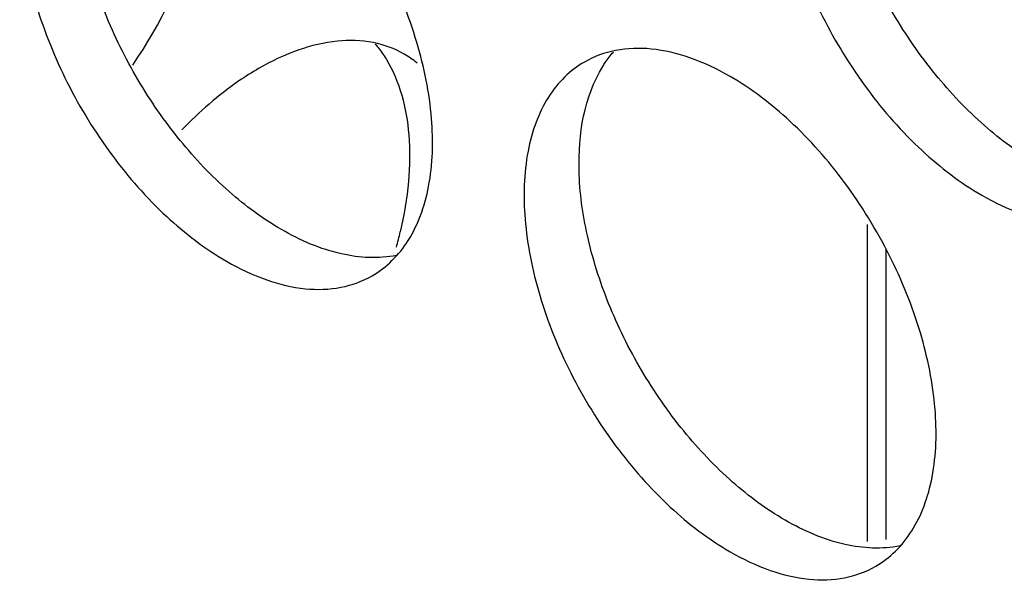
# Model space of a CAD drawing. Header units: millimetres. Extents: x 31 to 120, y 16 to 195.
# Tile 16 of 23: x 44.67 to 52.28, y 146.51 to 150.85. Entities that reach past the tile are written whole.
import ezdxf

# ---------------------------------------------------------------- set-up
doc = ezdxf.new("R2010")
doc.units = ezdxf.units.MM
doc.header["$LTSCALE"] = 13.757769
doc.layers.get('0').update_dxf_attribs({"linetype": 'CONTINUOUS'})

msp = doc.modelspace()

# ---------------------------------------------------------------- linework, layer by layer
at = {"color": 7}
for p, q in [((51.2216, 146.8146), (51.2216, 149.2653)), ((51.363, 149.0777), (51.363, 146.8301))]:
    msp.add_line(p, q, dxfattribs=at)
for centre, radius, start, end in [((47.2666, 149.9268), 0.7554, 50.76436, 60.00287), ((44.5193, 149.9307), 3.178, 344.64836, 346.8308)]:
    msp.add_arc(centre, radius, start, end, dxfattribs=at)
for points, knots in [([(50.9807, 153.2759), (50.9252, 153.2439), (50.8201, 153.1634), (50.6935, 153.0034), (50.599, 152.8077), (50.514, 152.4931), (50.5034, 152.0343), (50.6221, 151.4521), (50.8614, 150.86), (51.202, 150.306), (51.6158, 149.8352), (51.9391, 149.5864), (52.1056, 149.4902)], [0, 0, 0, 0, 0.042858, 0.087486, 0.135318, 0.187282, 0.304543, 0.438211, 0.582553, 0.729712, 0.871311, 1, 1, 1, 1]), ([(52.5299, 149.7352), (52.3856, 149.8185), (52.1034, 150.0282), (51.7311, 150.4218), (51.409, 150.8881), (51.1574, 151.3968), (50.9922, 151.9185), (50.9057, 152.5375), (50.9776, 153.0078), (51.1224, 153.2414)], [0, 0, 0, 0, 0.122658, 0.256853, 0.397389, 0.538285, 0.67345, 0.797617, 1, 1, 1, 1]), ([(53.2306, 149.3789), (53.2861, 149.4109), (53.3912, 149.4914), (53.5178, 149.6513), (53.6123, 149.847), (53.6973, 150.1617), (53.7079, 150.6204), (53.5892, 151.2026), (53.3499, 151.7948), (53.0093, 152.3488), (52.5955, 152.8196), (52.2722, 153.0683), (52.1056, 153.1645)], [0, 0, 0, 0, 0.042858, 0.087486, 0.135318, 0.187282, 0.304543, 0.438211, 0.582553, 0.729712, 0.871311, 1, 1, 1, 1]), ([(45.147, 152.7655), (45.0915, 152.7335), (44.9864, 152.653), (44.8598, 152.493), (44.7653, 152.2973), (44.6804, 151.9827), (44.6697, 151.5239), (44.7884, 150.9417), (45.0277, 150.3496), (45.3683, 149.7956), (45.7821, 149.3248), (46.1054, 149.076), (46.272, 148.9798)], [0, 0, 0, 0, 0.042858, 0.087486, 0.135318, 0.187282, 0.304543, 0.438211, 0.582553, 0.729712, 0.871311, 1, 1, 1, 1]), ([(46.6963, 149.2248), (46.552, 149.3081), (46.2698, 149.5178), (45.8975, 149.9114), (45.5754, 150.3777), (45.3237, 150.8864), (45.1585, 151.4081), (45.0721, 152.0271), (45.1439, 152.4974), (45.2888, 152.731)], [0, 0, 0, 0, 0.122658, 0.256853, 0.397389, 0.538285, 0.67345, 0.797617, 1, 1, 1, 1]), ([(47.397, 148.8685), (47.4524, 148.9005), (47.5576, 148.981), (47.6841, 149.1409), (47.7787, 149.3366), (47.8636, 149.6513), (47.8743, 150.11), (47.7555, 150.6922), (47.5163, 151.2844), (47.1757, 151.8384), (46.7619, 152.3092), (46.4385, 152.5579), (46.272, 152.6541)], [0, 0, 0, 0, 0.042858, 0.087486, 0.135318, 0.187282, 0.304543, 0.438211, 0.582553, 0.729712, 0.871311, 1, 1, 1, 1]), ([(45.5474, 150.4959), (45.7653, 150.8161), (46.0187, 151.3365), (46.1682, 152.05), (46.1711, 152.3927), (46.1506, 152.5513)], [0, 0, 0, 0, 0.53328, 0.779813, 1, 1, 1, 1]), ([(47.6443, 150.581), (47.5701, 150.6238), (47.3996, 150.6858), (47.1163, 150.6929), (46.8145, 150.62), (46.6181, 150.5266), (46.5194, 150.4696)], [0, 0, 0, 0, 0.217767, 0.450898, 0.71037, 1, 1, 1, 1]), ([(47.4194, 150.6601), (47.427, 150.6512), (47.4575, 150.6145), (47.4848, 150.5753), (47.5037, 150.5447)], [0, 0, 0, 0, 0.246076, 1, 1, 1, 1]), ([(50.1611, 150.4088), (50.0624, 150.4658), (49.866, 150.5592), (49.5641, 150.6321), (49.2808, 150.625), (49.1103, 150.563), (49.0361, 150.5202)], [0, 0, 0, 0, 0.28964, 0.549109, 0.782235, 1, 1, 1, 1]), ([(49.1779, 150.4857), (49.1841, 150.4957), (49.2091, 150.5344), (49.2371, 150.5714), (49.2595, 150.5975)], [0, 0, 0, 0, 0.254211, 1, 1, 1, 1]), ([(47.5037, 150.5447), (47.6109, 150.371), (47.6929, 150.0407), (47.6856, 149.5849), (47.6437, 149.3348), (47.6137, 149.2067)], [0, 0, 0, 0, 0.447344, 0.711693, 1, 1, 1, 1]), ([(49.0361, 150.5202), (48.9806, 150.4882), (48.8755, 150.4077), (48.749, 150.2477), (48.6544, 150.052), (48.5695, 149.7374), (48.5588, 149.2786), (48.6775, 148.6964), (48.9168, 148.1043), (49.2574, 147.5503), (49.6712, 147.0795), (49.9945, 146.8307), (50.1611, 146.7345)], [0, 0, 0, 0, 0.042858, 0.087486, 0.135318, 0.187282, 0.304543, 0.438211, 0.582553, 0.729712, 0.871311, 1, 1, 1, 1]), ([(46.5194, 150.4696), (46.4676, 150.4397), (46.2534, 150.3035), (46.0607, 150.1348), (45.9264, 149.9949)], [0, 0, 0, 0, 0.235426, 1, 1, 1, 1]), ([(50.5854, 146.9795), (50.4411, 147.0628), (50.1589, 147.2724), (49.7866, 147.6661), (49.4645, 148.1324), (49.2128, 148.6411), (49.0476, 149.1628), (48.9612, 149.7817), (49.033, 150.2521), (49.1779, 150.4857)], [0, 0, 0, 0, 0.122658, 0.256853, 0.397389, 0.538285, 0.67345, 0.797617, 1, 1, 1, 1]), ([(51.2861, 146.6231), (51.3415, 146.6551), (51.4467, 146.7356), (51.5732, 146.8956), (51.6678, 147.0913), (51.7527, 147.4059), (51.7634, 147.8647), (51.6446, 148.4469), (51.4054, 149.039), (51.0648, 149.593), (50.651, 150.0638), (50.3276, 150.3126), (50.1611, 150.4088)], [0, 0, 0, 0, 0.042858, 0.087486, 0.135318, 0.187282, 0.304543, 0.438211, 0.582553, 0.729712, 0.871311, 1, 1, 1, 1]), ([(52.1056, 149.4902), (52.2044, 149.4333), (52.4008, 149.3399), (52.7026, 149.2669), (52.9859, 149.274), (53.1564, 149.336), (53.2306, 149.3789)], [0, 0, 0, 0, 0.28964, 0.549109, 0.782235, 1, 1, 1, 1]), ([(47.5849, 149.025), (47.4462, 148.9972), (47.1276, 149.0157), (46.8409, 149.1413), (46.6963, 149.2248)], [0, 0, 0, 0, 0.458391, 1, 1, 1, 1]), ([(46.272, 148.9798), (46.3707, 148.9229), (46.5671, 148.8295), (46.869, 148.7565), (47.1523, 148.7636), (47.3227, 148.8256), (47.397, 148.8685)], [0, 0, 0, 0, 0.28964, 0.549109, 0.782235, 1, 1, 1, 1]), ([(51.474, 146.7797), (51.3353, 146.7519), (51.0167, 146.7703), (50.73, 146.8959), (50.5854, 146.9795)], [0, 0, 0, 0, 0.458391, 1, 1, 1, 1]), ([(50.1611, 146.7345), (50.2598, 146.6775), (50.4562, 146.5841), (50.7581, 146.5112), (51.0414, 146.5183), (51.2118, 146.5803), (51.2861, 146.6231)], [0, 0, 0, 0, 0.28964, 0.549109, 0.782235, 1, 1, 1, 1])]:
    msp.add_open_spline(points, degree=3, knots=knots, dxfattribs=at)

doc.saveas('drawing.dxf')
